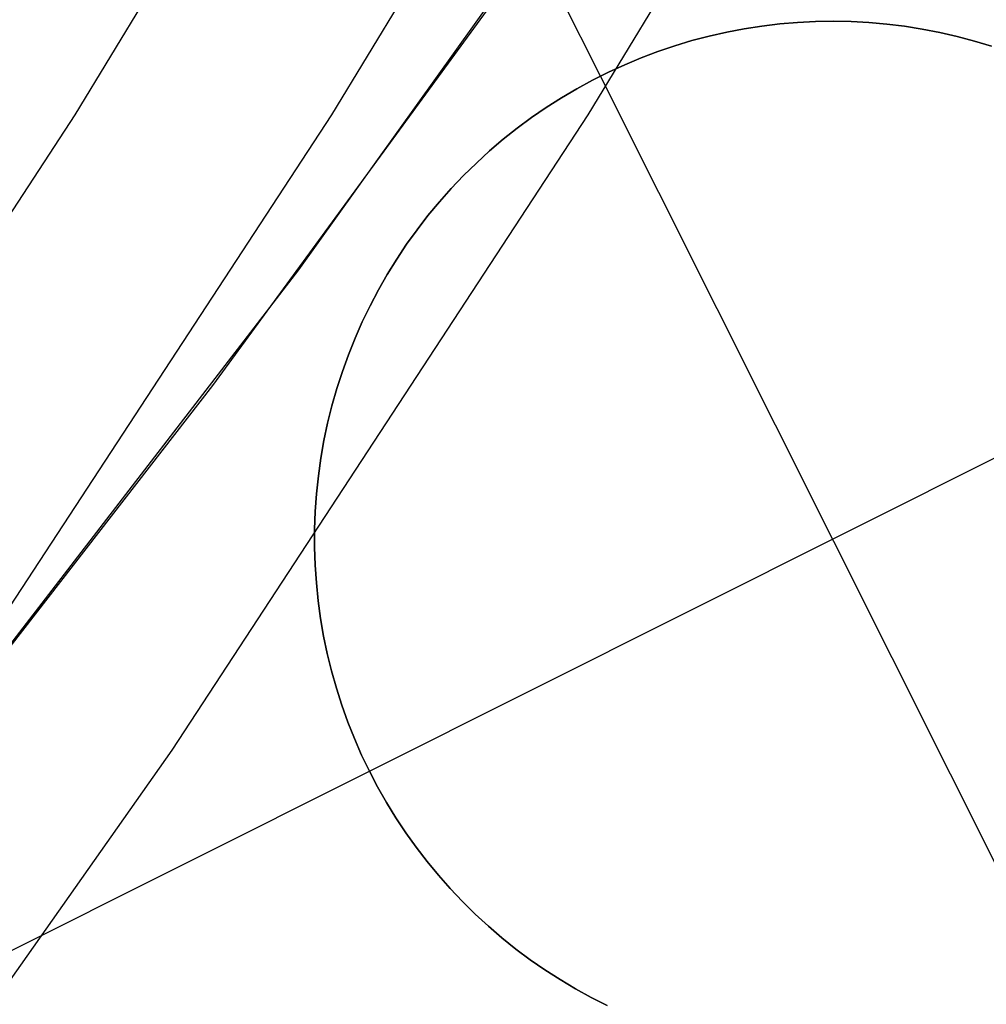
# Model space of a CAD drawing. Header units: millimetres. Extents: x 7986 to 9191, y -11326 to -10283.
# Tile 222 of 256: x 8630.81 to 8633.14, y -10699.53 to -10697.15. Entities that reach past the tile are written whole.
import ezdxf

# ---------------------------------------------------------------- set-up
doc = ezdxf.new("R2010")
doc.units = ezdxf.units.MM
doc.layers.add('color', color=7, linetype='Continuous')

msp = doc.modelspace()

# ---------------------------------------------------------------- linework, layer by layer
at = {"color": 7, "true_color": 0xffffff}
for p, q in [((8630.9438, -10697.3793, 25.3454), (8631.8959, -10695.8112, 25.1256)), ((8632.5145, -10695.8112, 27.8051), (8631.5624, -10697.3793, 28.0249)), ((8633.1331, -10695.8112, 30.4846), (8632.181, -10697.3793, 30.7045)), ((8631.4832, -10697.7532, 39.0594), (8632.5601, -10696.2492, 39.0594)), ((8631.4832, -10697.7532, 39.0594), (8632.5601, -10696.2492, 39.0594)), ((8631.4832, -10697.7532, 37.555), (8632.5601, -10696.2492, 37.555)), ((8631.2758, -10698.0324, 36.0505), (8632.1623, -10696.8198, 36.0505)), ((8631.2758, -10698.0324, 36.0505), (8632.1623, -10696.8198, 36.0505)), ((8629.9397, -10698.9129, 25.5772), (8630.9438, -10697.3793, 25.3454)), ((8631.5624, -10697.3793, 28.0249), (8630.5583, -10698.9129, 28.2567)), ((8632.181, -10697.3793, 30.7045), (8631.1769, -10698.9129, 30.9363)), ((8630.355, -10699.219, 39.0594), (8631.4832, -10697.7532, 39.0594)), ((8630.355, -10699.219, 39.0594), (8631.4832, -10697.7532, 39.0594)), ((8630.355, -10699.219, 37.555), (8631.4832, -10697.7532, 37.555)), ((8630.355, -10699.219, 36.0505), (8631.2758, -10698.0324, 36.0505)), ((8630.355, -10699.219, 36.0505), (8631.2758, -10698.0324, 36.0505)), ((8631.1769, -10698.9129, 30.9363), (8630.1222, -10700.4101, 31.1798))]:
    msp.add_line(p, q, dxfattribs=at)
at = {"layer": 'color', "color": 254, "true_color": 0xcad1ee}
for p, q in [((8632.211, -10697.2859, -6.2406), (8631.6509, -10696.1684, -6.2406)), ((8632.6437, -10697.1599, -1.2406), (8632.6867, -10697.1563, -1.2406)), ((8632.6437, -10697.1599, -1.2406), (8632.6867, -10697.1563, -1.2406)), ((8632.6867, -10697.1563, -6.2406), (8632.6437, -10697.1599, -6.2406)), ((8632.6437, -10697.1599, -3.7406), (8632.6867, -10697.1563, -3.7406)), ((8632.6867, -10697.1563, -6.2406), (8632.6437, -10697.1599, -6.2406)), ((8632.6867, -10697.1563, -1.2406), (8632.7298, -10697.1541, -1.2406)), ((8632.6867, -10697.1563, -1.2406), (8632.7298, -10697.1541, -1.2406)), ((8632.7298, -10697.1541, -6.2406), (8632.6867, -10697.1563, -6.2406)), ((8632.6867, -10697.1563, -3.7406), (8632.7298, -10697.1541, -3.7406)), ((8632.7298, -10697.1541, -6.2406), (8632.6867, -10697.1563, -6.2406)), ((8632.7298, -10697.1541, -1.2406), (8632.7729, -10697.1534, -1.2406)), ((8632.7298, -10697.1541, -1.2406), (8632.7729, -10697.1534, -1.2406)), ((8632.7729, -10697.1534, -6.2406), (8632.7298, -10697.1541, -6.2406)), ((8632.7298, -10697.1541, -3.7406), (8632.7729, -10697.1534, -3.7406)), ((8632.7729, -10697.1534, -6.2406), (8632.7298, -10697.1541, -6.2406)), ((8632.7729, -10697.1534, -1.2406), (8632.8161, -10697.1542, -1.2406)), ((8632.7729, -10697.1534, -1.2406), (8632.8161, -10697.1542, -1.2406)), ((8632.8161, -10697.1542, -6.2406), (8632.7729, -10697.1534, -6.2406)), ((8632.7729, -10697.1534, -3.7406), (8632.8161, -10697.1542, -3.7406)), ((8632.8161, -10697.1542, -6.2406), (8632.7729, -10697.1534, -6.2406)), ((8632.8161, -10697.1542, -1.2406), (8632.8591, -10697.1565, -1.2406)), ((8632.8161, -10697.1542, -1.2406), (8632.8591, -10697.1565, -1.2406)), ((8632.8591, -10697.1565, -6.2406), (8632.8161, -10697.1542, -6.2406)), ((8632.8161, -10697.1542, -3.7406), (8632.8591, -10697.1565, -3.7406)), ((8632.8591, -10697.1565, -6.2406), (8632.8161, -10697.1542, -6.2406)), ((8632.8591, -10697.1565, -1.2406), (8632.9021, -10697.1603, -1.2406)), ((8632.8591, -10697.1565, -1.2406), (8632.9021, -10697.1603, -1.2406)), ((8632.9021, -10697.1603, -6.2406), (8632.8591, -10697.1565, -6.2406)), ((8632.8591, -10697.1565, -3.7406), (8632.9021, -10697.1603, -3.7406)), ((8632.9021, -10697.1603, -6.2406), (8632.8591, -10697.1565, -6.2406)), ((8632.4737, -10697.1893, -1.2406), (8632.5158, -10697.1798, -1.2406)), ((8632.4737, -10697.1893, -1.2406), (8632.5158, -10697.1798, -1.2406)), ((8632.5158, -10697.1798, -6.2406), (8632.4737, -10697.1893, -6.2406)), ((8632.4737, -10697.1893, -3.7406), (8632.5158, -10697.1798, -3.7406)), ((8632.5158, -10697.1798, -6.2406), (8632.4737, -10697.1893, -6.2406)), ((8632.5158, -10697.1798, -1.2406), (8632.5582, -10697.1717, -1.2406)), ((8632.5158, -10697.1798, -1.2406), (8632.5582, -10697.1717, -1.2406)), ((8632.5582, -10697.1717, -6.2406), (8632.5158, -10697.1798, -6.2406)), ((8632.5158, -10697.1798, -3.7406), (8632.5582, -10697.1717, -3.7406)), ((8632.5582, -10697.1717, -6.2406), (8632.5158, -10697.1798, -6.2406)), ((8632.5582, -10697.1717, -1.2406), (8632.6008, -10697.1651, -1.2406)), ((8632.5582, -10697.1717, -1.2406), (8632.6008, -10697.1651, -1.2406)), ((8632.6008, -10697.1651, -6.2406), (8632.5582, -10697.1717, -6.2406)), ((8632.5582, -10697.1717, -3.7406), (8632.6008, -10697.1651, -3.7406)), ((8632.6008, -10697.1651, -6.2406), (8632.5582, -10697.1717, -6.2406)), ((8632.6008, -10697.1651, -1.2406), (8632.6437, -10697.1599, -1.2406)), ((8632.6008, -10697.1651, -1.2406), (8632.6437, -10697.1599, -1.2406)), ((8632.6437, -10697.1599, -6.2406), (8632.6008, -10697.1651, -6.2406)), ((8632.6008, -10697.1651, -3.7406), (8632.6437, -10697.1599, -3.7406)), ((8632.6437, -10697.1599, -6.2406), (8632.6008, -10697.1651, -6.2406)), ((8632.9021, -10697.1603, -1.2406), (8632.945, -10697.1656, -1.2406)), ((8632.9021, -10697.1603, -1.2406), (8632.945, -10697.1656, -1.2406)), ((8632.945, -10697.1656, -6.2406), (8632.9021, -10697.1603, -6.2406)), ((8632.9021, -10697.1603, -3.7406), (8632.945, -10697.1656, -3.7406)), ((8632.945, -10697.1656, -6.2406), (8632.9021, -10697.1603, -6.2406)), ((8632.945, -10697.1656, -1.2406), (8632.9876, -10697.1723, -1.2406)), ((8632.945, -10697.1656, -1.2406), (8632.9876, -10697.1723, -1.2406)), ((8632.9876, -10697.1723, -6.2406), (8632.945, -10697.1656, -6.2406)), ((8632.945, -10697.1656, -3.7406), (8632.9876, -10697.1723, -3.7406)), ((8632.9876, -10697.1723, -6.2406), (8632.945, -10697.1656, -6.2406)), ((8632.9876, -10697.1723, -1.2406), (8633.0299, -10697.1805, -1.2406)), ((8632.9876, -10697.1723, -1.2406), (8633.0299, -10697.1805, -1.2406)), ((8633.0299, -10697.1805, -6.2406), (8632.9876, -10697.1723, -6.2406)), ((8632.9876, -10697.1723, -3.7406), (8633.0299, -10697.1805, -3.7406)), ((8633.0299, -10697.1805, -6.2406), (8632.9876, -10697.1723, -6.2406)), ((8633.0299, -10697.1805, -1.2406), (8633.072, -10697.1902, -1.2406)), ((8633.0299, -10697.1805, -1.2406), (8633.072, -10697.1902, -1.2406)), ((8633.072, -10697.1902, -6.2406), (8633.0299, -10697.1805, -6.2406)), ((8633.0299, -10697.1805, -3.7406), (8633.072, -10697.1902, -3.7406)), ((8633.072, -10697.1902, -6.2406), (8633.0299, -10697.1805, -6.2406)), ((8632.3907, -10697.2127, -1.2406), (8632.432, -10697.2003, -1.2406)), ((8632.3907, -10697.2127, -1.2406), (8632.432, -10697.2003, -1.2406)), ((8632.432, -10697.2003, -6.2406), (8632.3907, -10697.2127, -6.2406)), ((8632.3907, -10697.2127, -3.7406), (8632.432, -10697.2003, -3.7406)), ((8632.432, -10697.2003, -6.2406), (8632.3907, -10697.2127, -6.2406)), ((8632.432, -10697.2003, -1.2406), (8632.4737, -10697.1893, -1.2406)), ((8632.432, -10697.2003, -1.2406), (8632.4737, -10697.1893, -1.2406)), ((8632.4737, -10697.1893, -6.2406), (8632.432, -10697.2003, -6.2406)), ((8632.432, -10697.2003, -3.7406), (8632.4737, -10697.1893, -3.7406)), ((8632.4737, -10697.1893, -6.2406), (8632.432, -10697.2003, -6.2406)), ((8633.072, -10697.1902, -1.2406), (8633.1137, -10697.2013, -1.2406)), ((8633.072, -10697.1902, -1.2406), (8633.1137, -10697.2013, -1.2406)), ((8633.1137, -10697.2013, -6.2406), (8633.072, -10697.1902, -6.2406)), ((8633.072, -10697.1902, -3.7406), (8633.1137, -10697.2013, -3.7406)), ((8633.1137, -10697.2013, -6.2406), (8633.072, -10697.1902, -6.2406)), ((8633.1137, -10697.2013, -1.2406), (8633.155, -10697.2138, -1.2406)), ((8633.1137, -10697.2013, -1.2406), (8633.155, -10697.2138, -1.2406)), ((8633.155, -10697.2138, -6.2406), (8633.1137, -10697.2013, -6.2406)), ((8633.1137, -10697.2013, -3.7406), (8633.155, -10697.2138, -3.7406)), ((8633.155, -10697.2138, -6.2406), (8633.1137, -10697.2013, -6.2406)), ((8632.3094, -10697.2418, -1.2406), (8632.3498, -10697.2265, -1.2406)), ((8632.3094, -10697.2418, -1.2406), (8632.3498, -10697.2265, -1.2406)), ((8632.3498, -10697.2265, -6.2406), (8632.3094, -10697.2418, -6.2406)), ((8632.3094, -10697.2418, -3.7406), (8632.3498, -10697.2265, -3.7406)), ((8632.3498, -10697.2265, -6.2406), (8632.3094, -10697.2418, -6.2406)), ((8632.3498, -10697.2265, -1.2406), (8632.3907, -10697.2127, -1.2406)), ((8632.3498, -10697.2265, -1.2406), (8632.3907, -10697.2127, -1.2406)), ((8632.3907, -10697.2127, -6.2406), (8632.3498, -10697.2265, -6.2406)), ((8632.3498, -10697.2265, -3.7406), (8632.3907, -10697.2127, -3.7406)), ((8632.3907, -10697.2127, -6.2406), (8632.3498, -10697.2265, -6.2406)), ((8632.2696, -10697.2584, -1.2406), (8632.3094, -10697.2418, -1.2406)), ((8632.2696, -10697.2584, -1.2406), (8632.3094, -10697.2418, -1.2406)), ((8632.3094, -10697.2418, -6.2406), (8632.2696, -10697.2584, -6.2406)), ((8632.2696, -10697.2584, -3.7406), (8632.3094, -10697.2418, -3.7406)), ((8632.3094, -10697.2418, -6.2406), (8632.2696, -10697.2584, -6.2406)), ((8632.1918, -10697.2957, -1.2406), (8632.2304, -10697.2764, -1.2406)), ((8632.1918, -10697.2957, -1.2406), (8632.2304, -10697.2764, -1.2406)), ((8632.2304, -10697.2764, -6.2406), (8632.1918, -10697.2957, -6.2406)), ((8632.1918, -10697.2957, -3.7406), (8632.2304, -10697.2764, -3.7406)), ((8632.2304, -10697.2764, -6.2406), (8632.1918, -10697.2957, -6.2406)), ((8632.2304, -10697.2764, -1.2406), (8632.2696, -10697.2584, -1.2406)), ((8632.2304, -10697.2764, -1.2406), (8632.2696, -10697.2584, -1.2406)), ((8632.2696, -10697.2584, -6.2406), (8632.2304, -10697.2764, -6.2406)), ((8632.2304, -10697.2764, -3.7406), (8632.2696, -10697.2584, -3.7406)), ((8632.2696, -10697.2584, -6.2406), (8632.2304, -10697.2764, -6.2406)), ((8632.1539, -10697.3164, -1.2406), (8632.1918, -10697.2957, -1.2406)), ((8632.1539, -10697.3164, -1.2406), (8632.1918, -10697.2957, -1.2406)), ((8632.1918, -10697.2957, -6.2406), (8632.1539, -10697.3164, -6.2406)), ((8632.1539, -10697.3164, -3.7406), (8632.1918, -10697.2957, -3.7406)), ((8632.1918, -10697.2957, -6.2406), (8632.1539, -10697.3164, -6.2406)), ((8633.3311, -10699.5209, -1.2406), (8632.211, -10697.2859, -1.2406)), ((8632.211, -10697.2859, -1.2406), (8632.211, -10697.2859, -6.2406)), ((8632.1168, -10697.3383, -1.2406), (8632.1539, -10697.3164, -1.2406)), ((8632.1168, -10697.3383, -1.2406), (8632.1539, -10697.3164, -1.2406)), ((8632.1539, -10697.3164, -6.2406), (8632.1168, -10697.3383, -6.2406)), ((8632.1168, -10697.3383, -3.7406), (8632.1539, -10697.3164, -3.7406)), ((8632.1539, -10697.3164, -6.2406), (8632.1168, -10697.3383, -6.2406)), ((8632.0804, -10697.3616, -1.2406), (8632.1168, -10697.3383, -1.2406)), ((8632.0804, -10697.3616, -1.2406), (8632.1168, -10697.3383, -1.2406)), ((8632.1168, -10697.3383, -6.2406), (8632.0804, -10697.3616, -6.2406)), ((8632.0804, -10697.3616, -3.7406), (8632.1168, -10697.3383, -3.7406)), ((8632.1168, -10697.3383, -6.2406), (8632.0804, -10697.3616, -6.2406)), ((8632.0448, -10697.386, -1.2406), (8632.0804, -10697.3616, -1.2406)), ((8632.0448, -10697.386, -1.2406), (8632.0804, -10697.3616, -1.2406)), ((8632.0804, -10697.3616, -6.2406), (8632.0448, -10697.386, -6.2406)), ((8632.0448, -10697.386, -3.7406), (8632.0804, -10697.3616, -3.7406)), ((8632.0804, -10697.3616, -6.2406), (8632.0448, -10697.386, -6.2406)), ((8632.0101, -10697.4117, -1.2406), (8632.0448, -10697.386, -1.2406)), ((8632.0101, -10697.4117, -1.2406), (8632.0448, -10697.386, -1.2406)), ((8632.0448, -10697.386, -6.2406), (8632.0101, -10697.4117, -6.2406)), ((8632.0101, -10697.4117, -3.7406), (8632.0448, -10697.386, -3.7406)), ((8632.0448, -10697.386, -6.2406), (8632.0101, -10697.4117, -6.2406)), ((8631.9764, -10697.4385, -1.2406), (8632.0101, -10697.4117, -1.2406)), ((8631.9764, -10697.4385, -1.2406), (8632.0101, -10697.4117, -1.2406)), ((8632.0101, -10697.4117, -6.2406), (8631.9764, -10697.4385, -6.2406)), ((8631.9764, -10697.4385, -3.7406), (8632.0101, -10697.4117, -3.7406)), ((8632.0101, -10697.4117, -6.2406), (8631.9764, -10697.4385, -6.2406)), ((8631.9435, -10697.4666, -1.2406), (8631.9764, -10697.4385, -1.2406)), ((8631.9435, -10697.4666, -1.2406), (8631.9764, -10697.4385, -1.2406)), ((8631.9764, -10697.4385, -6.2406), (8631.9435, -10697.4666, -6.2406)), ((8631.9435, -10697.4666, -3.7406), (8631.9764, -10697.4385, -3.7406)), ((8631.9764, -10697.4385, -6.2406), (8631.9435, -10697.4666, -6.2406)), ((8631.9117, -10697.4957, -1.2406), (8631.9435, -10697.4666, -1.2406)), ((8631.9117, -10697.4957, -1.2406), (8631.9435, -10697.4666, -1.2406)), ((8631.9435, -10697.4666, -6.2406), (8631.9117, -10697.4957, -6.2406)), ((8631.9117, -10697.4957, -3.7406), (8631.9435, -10697.4666, -3.7406)), ((8631.9435, -10697.4666, -6.2406), (8631.9117, -10697.4957, -6.2406)), ((8631.8809, -10697.5259, -1.2406), (8631.9117, -10697.4957, -1.2406)), ((8631.8809, -10697.5259, -1.2406), (8631.9117, -10697.4957, -1.2406)), ((8631.9117, -10697.4957, -6.2406), (8631.8809, -10697.5259, -6.2406)), ((8631.8809, -10697.5259, -3.7406), (8631.9117, -10697.4957, -3.7406)), ((8631.9117, -10697.4957, -6.2406), (8631.8809, -10697.5259, -6.2406)), ((8631.8511, -10697.5571, -1.2406), (8631.8809, -10697.5259, -1.2406)), ((8631.8511, -10697.5571, -1.2406), (8631.8809, -10697.5259, -1.2406)), ((8631.8809, -10697.5259, -6.2406), (8631.8511, -10697.5571, -6.2406)), ((8631.8511, -10697.5571, -3.7406), (8631.8809, -10697.5259, -3.7406)), ((8631.8809, -10697.5259, -6.2406), (8631.8511, -10697.5571, -6.2406)), ((8631.8225, -10697.5894, -1.2406), (8631.8511, -10697.5571, -1.2406)), ((8631.8225, -10697.5894, -1.2406), (8631.8511, -10697.5571, -1.2406)), ((8631.8511, -10697.5571, -6.2406), (8631.8225, -10697.5894, -6.2406)), ((8631.8225, -10697.5894, -3.7406), (8631.8511, -10697.5571, -3.7406)), ((8631.8511, -10697.5571, -6.2406), (8631.8225, -10697.5894, -6.2406)), ((8631.7949, -10697.6226, -1.2406), (8631.8225, -10697.5894, -1.2406)), ((8631.7949, -10697.6226, -1.2406), (8631.8225, -10697.5894, -1.2406)), ((8631.8225, -10697.5894, -6.2406), (8631.7949, -10697.6226, -6.2406)), ((8631.7949, -10697.6226, -3.7406), (8631.8225, -10697.5894, -3.7406)), ((8631.8225, -10697.5894, -6.2406), (8631.7949, -10697.6226, -6.2406)), ((8631.7686, -10697.6568, -1.2406), (8631.7949, -10697.6226, -1.2406)), ((8631.7686, -10697.6568, -1.2406), (8631.7949, -10697.6226, -1.2406)), ((8631.7949, -10697.6226, -6.2406), (8631.7686, -10697.6568, -6.2406)), ((8631.7686, -10697.6568, -3.7406), (8631.7949, -10697.6226, -3.7406)), ((8631.7949, -10697.6226, -6.2406), (8631.7686, -10697.6568, -6.2406)), ((8631.7434, -10697.6918, -1.2406), (8631.7686, -10697.6568, -1.2406)), ((8631.7434, -10697.6918, -1.2406), (8631.7686, -10697.6568, -1.2406)), ((8631.7686, -10697.6568, -6.2406), (8631.7434, -10697.6918, -6.2406)), ((8631.7434, -10697.6918, -3.7406), (8631.7686, -10697.6568, -3.7406)), ((8631.7686, -10697.6568, -6.2406), (8631.7434, -10697.6918, -6.2406)), ((8631.7194, -10697.7277, -1.2406), (8631.7434, -10697.6918, -1.2406)), ((8631.7194, -10697.7277, -1.2406), (8631.7434, -10697.6918, -1.2406)), ((8631.7434, -10697.6918, -6.2406), (8631.7194, -10697.7277, -6.2406)), ((8631.7194, -10697.7277, -3.7406), (8631.7434, -10697.6918, -3.7406)), ((8631.7434, -10697.6918, -6.2406), (8631.7194, -10697.7277, -6.2406)), ((8631.6967, -10697.7644, -1.2406), (8631.7194, -10697.7277, -1.2406)), ((8631.6967, -10697.7644, -1.2406), (8631.7194, -10697.7277, -1.2406)), ((8631.7194, -10697.7277, -6.2406), (8631.6967, -10697.7644, -6.2406)), ((8631.6967, -10697.7644, -3.7406), (8631.7194, -10697.7277, -3.7406)), ((8631.7194, -10697.7277, -6.2406), (8631.6967, -10697.7644, -6.2406)), ((8631.6753, -10697.8019, -1.2406), (8631.6967, -10697.7644, -1.2406)), ((8631.6753, -10697.8019, -1.2406), (8631.6967, -10697.7644, -1.2406)), ((8631.6967, -10697.7644, -6.2406), (8631.6753, -10697.8019, -6.2406)), ((8631.6753, -10697.8019, -3.7406), (8631.6967, -10697.7644, -3.7406)), ((8631.6967, -10697.7644, -6.2406), (8631.6753, -10697.8019, -6.2406)), ((8631.6552, -10697.84, -1.2406), (8631.6753, -10697.8019, -1.2406)), ((8631.6552, -10697.84, -1.2406), (8631.6753, -10697.8019, -1.2406)), ((8631.6753, -10697.8019, -6.2406), (8631.6552, -10697.84, -6.2406)), ((8631.6552, -10697.84, -3.7406), (8631.6753, -10697.8019, -3.7406)), ((8631.6753, -10697.8019, -6.2406), (8631.6552, -10697.84, -6.2406)), ((8631.6364, -10697.8789, -1.2406), (8631.6552, -10697.84, -1.2406)), ((8631.6364, -10697.8789, -1.2406), (8631.6552, -10697.84, -1.2406)), ((8631.6552, -10697.84, -6.2406), (8631.6364, -10697.8789, -6.2406)), ((8631.6364, -10697.8789, -3.7406), (8631.6552, -10697.84, -3.7406)), ((8631.6552, -10697.84, -6.2406), (8631.6364, -10697.8789, -6.2406)), ((8631.6535, -10698.9635, -1.2406), (8633.8886, -10697.8434, -1.2406)), ((8631.619, -10697.9184, -1.2406), (8631.6364, -10697.8789, -1.2406)), ((8631.619, -10697.9184, -1.2406), (8631.6364, -10697.8789, -1.2406)), ((8631.6364, -10697.8789, -6.2406), (8631.619, -10697.9184, -6.2406)), ((8631.619, -10697.9184, -3.7406), (8631.6364, -10697.8789, -3.7406)), ((8631.6364, -10697.8789, -6.2406), (8631.619, -10697.9184, -6.2406)), ((8631.6029, -10697.9584, -1.2406), (8631.619, -10697.9184, -1.2406)), ((8631.6029, -10697.9584, -1.2406), (8631.619, -10697.9184, -1.2406)), ((8631.619, -10697.9184, -6.2406), (8631.6029, -10697.9584, -6.2406)), ((8631.6029, -10697.9584, -3.7406), (8631.619, -10697.9184, -3.7406)), ((8631.619, -10697.9184, -6.2406), (8631.6029, -10697.9584, -6.2406)), ((8631.5883, -10697.999, -1.2406), (8631.6029, -10697.9584, -1.2406)), ((8631.5883, -10697.999, -1.2406), (8631.6029, -10697.9584, -1.2406)), ((8631.6029, -10697.9584, -6.2406), (8631.5883, -10697.999, -6.2406)), ((8631.5883, -10697.999, -3.7406), (8631.6029, -10697.9584, -3.7406)), ((8631.6029, -10697.9584, -6.2406), (8631.5883, -10697.999, -6.2406)), ((8631.575, -10698.0401, -1.2406), (8631.5883, -10697.999, -1.2406)), ((8631.575, -10698.0401, -1.2406), (8631.5883, -10697.999, -1.2406)), ((8631.5883, -10697.999, -6.2406), (8631.575, -10698.0401, -6.2406)), ((8631.575, -10698.0401, -3.7406), (8631.5883, -10697.999, -3.7406)), ((8631.5883, -10697.999, -6.2406), (8631.575, -10698.0401, -6.2406)), ((8631.5632, -10698.0816, -1.2406), (8631.575, -10698.0401, -1.2406)), ((8631.5632, -10698.0816, -1.2406), (8631.575, -10698.0401, -1.2406)), ((8631.575, -10698.0401, -6.2406), (8631.5632, -10698.0816, -6.2406)), ((8631.5632, -10698.0816, -3.7406), (8631.575, -10698.0401, -3.7406)), ((8631.575, -10698.0401, -6.2406), (8631.5632, -10698.0816, -6.2406)), ((8631.5528, -10698.1235, -1.2406), (8631.5632, -10698.0816, -1.2406)), ((8631.5528, -10698.1235, -1.2406), (8631.5632, -10698.0816, -1.2406)), ((8631.5632, -10698.0816, -6.2406), (8631.5528, -10698.1235, -6.2406)), ((8631.5528, -10698.1235, -3.7406), (8631.5632, -10698.0816, -3.7406)), ((8631.5632, -10698.0816, -6.2406), (8631.5528, -10698.1235, -6.2406)), ((8631.5439, -10698.1657, -1.2406), (8631.5528, -10698.1235, -1.2406)), ((8631.5439, -10698.1657, -1.2406), (8631.5528, -10698.1235, -1.2406)), ((8631.5528, -10698.1235, -6.2406), (8631.5439, -10698.1657, -6.2406)), ((8631.5439, -10698.1657, -3.7406), (8631.5528, -10698.1235, -3.7406)), ((8631.5528, -10698.1235, -6.2406), (8631.5439, -10698.1657, -6.2406)), ((8631.5364, -10698.2082, -1.2406), (8631.5439, -10698.1657, -1.2406)), ((8631.5364, -10698.2082, -1.2406), (8631.5439, -10698.1657, -1.2406)), ((8631.5439, -10698.1657, -6.2406), (8631.5364, -10698.2082, -6.2406)), ((8631.5364, -10698.2082, -3.7406), (8631.5439, -10698.1657, -3.7406)), ((8631.5439, -10698.1657, -6.2406), (8631.5364, -10698.2082, -6.2406)), ((8631.5304, -10698.2509, -1.2406), (8631.5364, -10698.2082, -1.2406)), ((8631.5304, -10698.2509, -1.2406), (8631.5364, -10698.2082, -1.2406)), ((8631.5364, -10698.2082, -6.2406), (8631.5304, -10698.2509, -6.2406)), ((8631.5304, -10698.2509, -3.7406), (8631.5364, -10698.2082, -3.7406)), ((8631.5364, -10698.2082, -6.2406), (8631.5304, -10698.2509, -6.2406)), ((8631.5259, -10698.2938, -1.2406), (8631.5304, -10698.2509, -1.2406)), ((8631.5259, -10698.2938, -1.2406), (8631.5304, -10698.2509, -1.2406)), ((8631.5304, -10698.2509, -6.2406), (8631.5259, -10698.2938, -6.2406)), ((8631.5259, -10698.2938, -3.7406), (8631.5304, -10698.2509, -3.7406)), ((8631.5304, -10698.2509, -6.2406), (8631.5259, -10698.2938, -6.2406)), ((8631.5228, -10698.3369, -1.2406), (8631.5259, -10698.2938, -1.2406)), ((8631.5228, -10698.3369, -1.2406), (8631.5259, -10698.2938, -1.2406)), ((8631.5259, -10698.2938, -6.2406), (8631.5228, -10698.3369, -6.2406)), ((8631.5228, -10698.3369, -3.7406), (8631.5259, -10698.2938, -3.7406)), ((8631.5259, -10698.2938, -6.2406), (8631.5228, -10698.3369, -6.2406)), ((8631.5213, -10698.38, -1.2406), (8631.5228, -10698.3369, -1.2406)), ((8631.5213, -10698.38, -1.2406), (8631.5228, -10698.3369, -1.2406)), ((8631.5228, -10698.3369, -6.2406), (8631.5213, -10698.38, -6.2406)), ((8631.5213, -10698.38, -3.7406), (8631.5228, -10698.3369, -3.7406)), ((8631.5228, -10698.3369, -6.2406), (8631.5213, -10698.38, -6.2406)), ((8631.5212, -10698.4231, -1.2406), (8631.5213, -10698.38, -1.2406)), ((8631.5212, -10698.4231, -1.2406), (8631.5213, -10698.38, -1.2406)), ((8631.5213, -10698.38, -6.2406), (8631.5212, -10698.4231, -6.2406)), ((8631.5212, -10698.4231, -3.7406), (8631.5213, -10698.38, -3.7406)), ((8631.5213, -10698.38, -6.2406), (8631.5212, -10698.4231, -6.2406)), ((8631.5226, -10698.4663, -1.2406), (8631.5212, -10698.4231, -1.2406)), ((8631.5226, -10698.4663, -1.2406), (8631.5212, -10698.4231, -1.2406)), ((8631.5212, -10698.4231, -6.2406), (8631.5226, -10698.4663, -6.2406)), ((8631.5226, -10698.4663, -3.7406), (8631.5212, -10698.4231, -3.7406)), ((8631.5212, -10698.4231, -6.2406), (8631.5226, -10698.4663, -6.2406)), ((8631.5256, -10698.5093, -1.2406), (8631.5226, -10698.4663, -1.2406)), ((8631.5256, -10698.5093, -1.2406), (8631.5226, -10698.4663, -1.2406)), ((8631.5226, -10698.4663, -6.2406), (8631.5256, -10698.5093, -6.2406)), ((8631.5256, -10698.5093, -3.7406), (8631.5226, -10698.4663, -3.7406)), ((8631.5226, -10698.4663, -6.2406), (8631.5256, -10698.5093, -6.2406)), ((8631.5299, -10698.5522, -1.2406), (8631.5256, -10698.5093, -1.2406)), ((8631.5299, -10698.5522, -1.2406), (8631.5256, -10698.5093, -1.2406)), ((8631.5256, -10698.5093, -6.2406), (8631.5299, -10698.5522, -6.2406)), ((8631.5299, -10698.5522, -3.7406), (8631.5256, -10698.5093, -3.7406)), ((8631.5256, -10698.5093, -6.2406), (8631.5299, -10698.5522, -6.2406)), ((8631.5358, -10698.595, -1.2406), (8631.5299, -10698.5522, -1.2406)), ((8631.5358, -10698.595, -1.2406), (8631.5299, -10698.5522, -1.2406)), ((8631.5299, -10698.5522, -6.2406), (8631.5358, -10698.595, -6.2406)), ((8631.5358, -10698.595, -3.7406), (8631.5299, -10698.5522, -3.7406)), ((8631.5299, -10698.5522, -6.2406), (8631.5358, -10698.595, -6.2406)), ((8631.5432, -10698.6375, -1.2406), (8631.5358, -10698.595, -1.2406)), ((8631.5432, -10698.6375, -1.2406), (8631.5358, -10698.595, -1.2406)), ((8631.5358, -10698.595, -6.2406), (8631.5432, -10698.6375, -6.2406)), ((8631.5432, -10698.6375, -3.7406), (8631.5358, -10698.595, -3.7406)), ((8631.5358, -10698.595, -6.2406), (8631.5432, -10698.6375, -6.2406)), ((8631.552, -10698.6798, -1.2406), (8631.5432, -10698.6375, -1.2406)), ((8631.552, -10698.6798, -1.2406), (8631.5432, -10698.6375, -1.2406)), ((8631.5432, -10698.6375, -6.2406), (8631.552, -10698.6798, -6.2406)), ((8631.552, -10698.6798, -3.7406), (8631.5432, -10698.6375, -3.7406)), ((8631.5432, -10698.6375, -6.2406), (8631.552, -10698.6798, -6.2406)), ((8631.5623, -10698.7217, -1.2406), (8631.552, -10698.6798, -1.2406)), ((8631.5623, -10698.7217, -1.2406), (8631.552, -10698.6798, -1.2406)), ((8631.552, -10698.6798, -6.2406), (8631.5623, -10698.7217, -6.2406)), ((8631.5623, -10698.7217, -3.7406), (8631.552, -10698.6798, -3.7406)), ((8631.552, -10698.6798, -6.2406), (8631.5623, -10698.7217, -6.2406)), ((8631.574, -10698.7632, -1.2406), (8631.5623, -10698.7217, -1.2406)), ((8631.574, -10698.7632, -1.2406), (8631.5623, -10698.7217, -1.2406)), ((8631.5623, -10698.7217, -6.2406), (8631.574, -10698.7632, -6.2406)), ((8631.574, -10698.7632, -3.7406), (8631.5623, -10698.7217, -3.7406)), ((8631.5623, -10698.7217, -6.2406), (8631.574, -10698.7632, -6.2406)), ((8631.5871, -10698.8043, -1.2406), (8631.574, -10698.7632, -1.2406)), ((8631.5871, -10698.8043, -1.2406), (8631.574, -10698.7632, -1.2406)), ((8631.574, -10698.7632, -6.2406), (8631.5871, -10698.8043, -6.2406)), ((8631.5871, -10698.8043, -3.7406), (8631.574, -10698.7632, -3.7406)), ((8631.574, -10698.7632, -6.2406), (8631.5871, -10698.8043, -6.2406)), ((8631.6016, -10698.8449, -1.2406), (8631.5871, -10698.8043, -1.2406)), ((8631.6016, -10698.8449, -1.2406), (8631.5871, -10698.8043, -1.2406)), ((8631.5871, -10698.8043, -6.2406), (8631.6016, -10698.8449, -6.2406)), ((8631.6016, -10698.8449, -3.7406), (8631.5871, -10698.8043, -3.7406)), ((8631.5871, -10698.8043, -6.2406), (8631.6016, -10698.8449, -6.2406)), ((8631.6176, -10698.885, -1.2406), (8631.6016, -10698.8449, -1.2406)), ((8631.6176, -10698.885, -1.2406), (8631.6016, -10698.8449, -1.2406)), ((8631.6016, -10698.8449, -6.2406), (8631.6176, -10698.885, -6.2406)), ((8631.6176, -10698.885, -3.7406), (8631.6016, -10698.8449, -3.7406)), ((8631.6016, -10698.8449, -6.2406), (8631.6176, -10698.885, -6.2406)), ((8631.6349, -10698.9246, -1.2406), (8631.6176, -10698.885, -1.2406)), ((8631.6349, -10698.9246, -1.2406), (8631.6176, -10698.885, -1.2406)), ((8631.6176, -10698.885, -6.2406), (8631.6349, -10698.9246, -6.2406)), ((8631.6349, -10698.9246, -3.7406), (8631.6176, -10698.885, -3.7406)), ((8631.6176, -10698.885, -6.2406), (8631.6349, -10698.9246, -6.2406)), ((8631.6535, -10698.9635, -1.2406), (8631.6349, -10698.9246, -1.2406)), ((8631.6535, -10698.9635, -1.2406), (8631.6349, -10698.9246, -1.2406)), ((8631.6349, -10698.9246, -6.2406), (8631.6535, -10698.9635, -6.2406)), ((8631.6535, -10698.9635, -3.7406), (8631.6349, -10698.9246, -3.7406)), ((8631.6349, -10698.9246, -6.2406), (8631.6535, -10698.9635, -6.2406)), ((8630.536, -10699.5235, -6.2406), (8631.6535, -10698.9635, -6.2406)), ((8631.6735, -10699.0017, -1.2406), (8631.6535, -10698.9635, -1.2406)), ((8631.6535, -10698.9635, -1.2406), (8631.6535, -10698.9635, -6.2406)), ((8631.6535, -10698.9635, -6.2406), (8631.6735, -10699.0017, -6.2406)), ((8631.6735, -10699.0017, -1.2406), (8631.6535, -10698.9635, -1.2406)), ((8631.6535, -10698.9635, -6.2406), (8631.6735, -10699.0017, -6.2406)), ((8631.6535, -10698.9635, -1.2406), (8631.6535, -10698.9635, -6.2406)), ((8631.6735, -10699.0017, -3.7406), (8631.6535, -10698.9635, -3.7406)), ((8631.6948, -10699.0392, -1.2406), (8631.6735, -10699.0017, -1.2406)), ((8631.6735, -10699.0017, -6.2406), (8631.6948, -10699.0392, -6.2406)), ((8631.6948, -10699.0392, -1.2406), (8631.6735, -10699.0017, -1.2406)), ((8631.6735, -10699.0017, -6.2406), (8631.6948, -10699.0392, -6.2406)), ((8631.6948, -10699.0392, -3.7406), (8631.6735, -10699.0017, -3.7406)), ((8631.7174, -10699.076, -1.2406), (8631.6948, -10699.0392, -1.2406)), ((8631.6948, -10699.0392, -6.2406), (8631.7174, -10699.076, -6.2406)), ((8631.7174, -10699.076, -1.2406), (8631.6948, -10699.0392, -1.2406)), ((8631.6948, -10699.0392, -6.2406), (8631.7174, -10699.076, -6.2406)), ((8631.7174, -10699.076, -3.7406), (8631.6948, -10699.0392, -3.7406)), ((8631.7413, -10699.112, -1.2406), (8631.7174, -10699.076, -1.2406)), ((8631.7174, -10699.076, -6.2406), (8631.7413, -10699.112, -6.2406)), ((8631.7413, -10699.112, -1.2406), (8631.7174, -10699.076, -1.2406)), ((8631.7174, -10699.076, -6.2406), (8631.7413, -10699.112, -6.2406)), ((8631.7413, -10699.112, -3.7406), (8631.7174, -10699.076, -3.7406)), ((8631.7663, -10699.1471, -1.2406), (8631.7413, -10699.112, -1.2406)), ((8631.7413, -10699.112, -6.2406), (8631.7663, -10699.1471, -6.2406)), ((8631.7663, -10699.1471, -1.2406), (8631.7413, -10699.112, -1.2406)), ((8631.7413, -10699.112, -6.2406), (8631.7663, -10699.1471, -6.2406)), ((8631.7663, -10699.1471, -3.7406), (8631.7413, -10699.112, -3.7406)), ((8631.7926, -10699.1813, -1.2406), (8631.7663, -10699.1471, -1.2406)), ((8631.7663, -10699.1471, -6.2406), (8631.7926, -10699.1813, -6.2406)), ((8631.7926, -10699.1813, -1.2406), (8631.7663, -10699.1471, -1.2406)), ((8631.7663, -10699.1471, -6.2406), (8631.7926, -10699.1813, -6.2406)), ((8631.7926, -10699.1813, -3.7406), (8631.7663, -10699.1471, -3.7406)), ((8631.82, -10699.2146, -1.2406), (8631.7926, -10699.1813, -1.2406)), ((8631.7926, -10699.1813, -6.2406), (8631.82, -10699.2146, -6.2406)), ((8631.82, -10699.2146, -1.2406), (8631.7926, -10699.1813, -1.2406)), ((8631.7926, -10699.1813, -6.2406), (8631.82, -10699.2146, -6.2406)), ((8631.82, -10699.2146, -3.7406), (8631.7926, -10699.1813, -3.7406)), ((8631.8486, -10699.247, -1.2406), (8631.82, -10699.2146, -1.2406)), ((8631.82, -10699.2146, -6.2406), (8631.8486, -10699.247, -6.2406)), ((8631.8486, -10699.247, -1.2406), (8631.82, -10699.2146, -1.2406)), ((8631.82, -10699.2146, -6.2406), (8631.8486, -10699.247, -6.2406)), ((8631.8486, -10699.247, -3.7406), (8631.82, -10699.2146, -3.7406)), ((8631.8783, -10699.2783, -1.2406), (8631.8486, -10699.247, -1.2406)), ((8631.8486, -10699.247, -6.2406), (8631.8783, -10699.2783, -6.2406)), ((8631.8783, -10699.2783, -1.2406), (8631.8486, -10699.247, -1.2406)), ((8631.8486, -10699.247, -6.2406), (8631.8783, -10699.2783, -6.2406)), ((8631.8783, -10699.2783, -3.7406), (8631.8486, -10699.247, -3.7406)), ((8631.909, -10699.3086, -1.2406), (8631.8783, -10699.2783, -1.2406)), ((8631.8783, -10699.2783, -6.2406), (8631.909, -10699.3086, -6.2406)), ((8631.909, -10699.3086, -1.2406), (8631.8783, -10699.2783, -1.2406)), ((8631.8783, -10699.2783, -6.2406), (8631.909, -10699.3086, -6.2406)), ((8631.909, -10699.3086, -3.7406), (8631.8783, -10699.2783, -3.7406)), ((8631.9408, -10699.3378, -1.2406), (8631.909, -10699.3086, -1.2406)), ((8631.909, -10699.3086, -6.2406), (8631.9408, -10699.3378, -6.2406)), ((8631.9408, -10699.3378, -1.2406), (8631.909, -10699.3086, -1.2406)), ((8631.909, -10699.3086, -6.2406), (8631.9408, -10699.3378, -6.2406)), ((8631.9408, -10699.3378, -3.7406), (8631.909, -10699.3086, -3.7406)), ((8631.9735, -10699.3659, -1.2406), (8631.9408, -10699.3378, -1.2406)), ((8631.9408, -10699.3378, -6.2406), (8631.9735, -10699.3659, -6.2406)), ((8631.9735, -10699.3659, -1.2406), (8631.9408, -10699.3378, -1.2406)), ((8631.9408, -10699.3378, -6.2406), (8631.9735, -10699.3659, -6.2406)), ((8631.9735, -10699.3659, -3.7406), (8631.9408, -10699.3378, -3.7406)), ((8632.0072, -10699.3929, -1.2406), (8631.9735, -10699.3659, -1.2406)), ((8631.9735, -10699.3659, -6.2406), (8632.0072, -10699.3929, -6.2406)), ((8632.0072, -10699.3929, -1.2406), (8631.9735, -10699.3659, -1.2406)), ((8631.9735, -10699.3659, -6.2406), (8632.0072, -10699.3929, -6.2406)), ((8632.0072, -10699.3929, -3.7406), (8631.9735, -10699.3659, -3.7406)), ((8632.0418, -10699.4187, -1.2406), (8632.0072, -10699.3929, -1.2406)), ((8632.0072, -10699.3929, -6.2406), (8632.0418, -10699.4187, -6.2406)), ((8632.0418, -10699.4187, -1.2406), (8632.0072, -10699.3929, -1.2406)), ((8632.0072, -10699.3929, -6.2406), (8632.0418, -10699.4187, -6.2406)), ((8632.0418, -10699.4187, -3.7406), (8632.0072, -10699.3929, -3.7406)), ((8632.0773, -10699.4432, -1.2406), (8632.0418, -10699.4187, -1.2406)), ((8632.0418, -10699.4187, -6.2406), (8632.0773, -10699.4432, -6.2406)), ((8632.0773, -10699.4432, -1.2406), (8632.0418, -10699.4187, -1.2406)), ((8632.0418, -10699.4187, -6.2406), (8632.0773, -10699.4432, -6.2406)), ((8632.0773, -10699.4432, -3.7406), (8632.0418, -10699.4187, -3.7406)), ((8632.1136, -10699.4665, -1.2406), (8632.0773, -10699.4432, -1.2406)), ((8632.0773, -10699.4432, -6.2406), (8632.1136, -10699.4665, -6.2406)), ((8632.1136, -10699.4665, -1.2406), (8632.0773, -10699.4432, -1.2406)), ((8632.0773, -10699.4432, -6.2406), (8632.1136, -10699.4665, -6.2406)), ((8632.1136, -10699.4665, -3.7406), (8632.0773, -10699.4432, -3.7406)), ((8632.1507, -10699.4886, -1.2406), (8632.1136, -10699.4665, -1.2406)), ((8632.1136, -10699.4665, -6.2406), (8632.1507, -10699.4886, -6.2406)), ((8632.1507, -10699.4886, -1.2406), (8632.1136, -10699.4665, -1.2406)), ((8632.1136, -10699.4665, -6.2406), (8632.1507, -10699.4886, -6.2406)), ((8632.1507, -10699.4886, -3.7406), (8632.1136, -10699.4665, -3.7406)), ((8632.1885, -10699.5094, -1.2406), (8632.1507, -10699.4886, -1.2406)), ((8632.1507, -10699.4886, -6.2406), (8632.1885, -10699.5094, -6.2406)), ((8632.1885, -10699.5094, -1.2406), (8632.1507, -10699.4886, -1.2406)), ((8632.1507, -10699.4886, -6.2406), (8632.1885, -10699.5094, -6.2406)), ((8632.1885, -10699.5094, -3.7406), (8632.1507, -10699.4886, -3.7406)), ((8632.227, -10699.5288, -1.2406), (8632.1885, -10699.5094, -1.2406)), ((8632.1885, -10699.5094, -6.2406), (8632.227, -10699.5288, -6.2406)), ((8632.227, -10699.5288, -1.2406), (8632.1885, -10699.5094, -1.2406)), ((8632.1885, -10699.5094, -6.2406), (8632.227, -10699.5288, -6.2406)), ((8632.227, -10699.5288, -3.7406), (8632.1885, -10699.5094, -3.7406))]:
    msp.add_line(p, q, dxfattribs=at)

doc.saveas('drawing.dxf')
